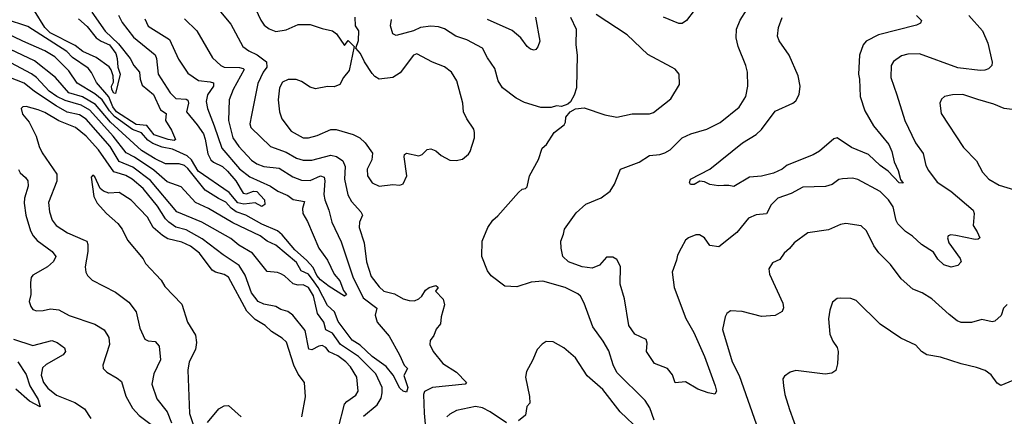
# Model space of a CAD drawing. Extents: x 1246169 to 1426871, y 660025 to 763458.
# Tile 89 of 256: x 1298268 to 1303986, y 691458 to 693760. Entities that reach past the tile are written whole.
import ezdxf

# ---------------------------------------------------------------- set-up
doc = ezdxf.new("R2010")
doc.units = 0

msp = doc.modelspace()

# ---------------------------------------------------------------- linework, layer by layer
at = {"layer": '0CON20XD'}
for points in [[(1299595.8, 693915.8), (1299668, 693758), (1299688.5, 693728.5), (1299717.2, 693707.2), (1299755, 693692.5), (1299815, 693702.5), (1299885, 693733.1), (1299955, 693733.1), (1300025, 693708.5), (1300085, 693695.6), (1300107.8, 693677.8), (1300155, 693610), (1300175, 693640), (1300210, 693605), (1300181.2, 693465), (1300148.8, 693425), (1300126.2, 693385), (1300095, 693370.5), (1300055, 693372.9), (1299985, 693360), (1299955, 693369.5), (1299905, 693401.2), (1299873.1, 693413.1), (1299826.4, 693413.6), (1299795, 693397.5), (1299775.9, 693365), (1299769.3, 693295), (1299777.3, 693225), (1299790.9, 693185), (1299844.3, 693114.3), (1299915, 693074.6), (1299945.4, 693074.6), (1299995, 693088.8), (1300075, 693122.9), (1300105, 693123.9), (1300205, 693093.8), (1300243.8, 693073.8), (1300274.7, 693044.7), (1300316.4, 692985), (1300312.2, 692947.8), (1300285, 692892.5), (1300287.3, 692855), (1300315, 692813.1), (1300355, 692794.2)], [(1303779.1, 693785), (1303858.5, 693695), (1303890.4, 693625), (1303915.8, 693514.2), (1303913.3, 693495), (1303894.1, 693475.9), (1303872.7, 693467.3), (1303845, 693465.7), (1303715, 693480.8), (1303493.2, 693563.2), (1303425, 693560), (1303389.4, 693550.6), (1303342.6, 693517.4), (1303328.9, 693495), (1303325.7, 693425), (1303362.2, 693325), (1303408.9, 693175), (1303469.5, 693045), (1303514.6, 692984.6), (1303530.5, 692915), (1303545.3, 692885.3), (1303595, 692818.1), (1303675, 692765.7), (1303803.8, 692655), (1303810, 692635), (1303804, 692565), (1303828.8, 692528.8), (1303842.5, 692495), (1303834.4, 692485.6), (1303816.2, 692483.8), (1303705, 692508.5), (1303675, 692510.8), (1303660, 692505), (1303656.1, 692493.9), (1303664.4, 692465), (1303730, 692375), (1303735.5, 692355), (1303715, 692333.1), (1303676.2, 692323.8), (1303635, 692337.5), (1303599.7, 692369.7), (1303575, 692410), (1303505, 692455.8), (1303453.2, 692503.2), (1303411.2, 692531.2), (1303367.3, 692575), (1303357.1, 692595), (1303340.9, 692675), (1303312.7, 692715), (1303265, 692762.7), (1303135, 692833.6), (1303105, 692840), (1303046.4, 692836.4), (1303025, 692832.2), (1302985.6, 692804.4), (1302947.4, 692792.6), (1302815, 692788.1), (1302748.5, 692751.5), (1302670, 692725), (1302632.5, 692685), (1302605, 692633.8), (1302545, 692628.1), (1302500.8, 692609.2), (1302432.5, 692525), (1302327.3, 692442.7), (1302275, 692448.8), (1302245, 692494.2), (1302215, 692512), (1302195, 692511.4), (1302151.2, 692495), (1302135, 692480), (1302108.5, 692435), (1302087.4, 692392.6), (1302081.5, 692365), (1302056.4, 692295), (1302069.1, 692205), (1302136.4, 692026.4), (1302182.7, 691945), (1302244.6, 691805), (1302306.5, 691635), (1302313.8, 691605), (1302305, 691587.5), (1302265, 691593.8), (1302206.1, 691616.1), (1302135, 691658), (1302075, 691652.5), (1302058.3, 691698.3), (1302030, 691735), (1301953.8, 691765), (1301908, 691835), (1301912.3, 691882.3), (1301905, 691903.3), (1301840, 691935), (1301804.6, 691984.6), (1301780.2, 692140.2), (1301755.8, 692225), (1301757.4, 692327.4), (1301735, 692368.8), (1301712.7, 692382.7), (1301675, 692382.2), (1301634.6, 692335.4), (1301591.8, 692318.2), (1301535, 692326.2), (1301454, 692355), (1301422, 692385), (1301413.3, 692435), (1301411.2, 692475), (1301426.7, 692515), (1301430.8, 692545), (1301499.8, 692640.2), (1301555, 692690), (1301644, 692726), (1301697.1, 692765), (1301721.9, 692805), (1301756.7, 692893.3), (1301865, 692933.1), (1301925, 692972.9), (1301985, 692977.8), (1302015, 692987.8), (1302045, 693005.6), (1302114.7, 693075.3), (1302165, 693098.5), (1302257.5, 693125), (1302335, 693164.3), (1302445, 693252.9), (1302484.4, 693315), (1302496.9, 693375), (1302494.2, 693455), (1302485.5, 693495.5), (1302439.4, 693605), (1302429.4, 693655), (1302430, 693705), (1302452.6, 693757.4), (1302526, 693875)], [(1298609, 693765), (1298660.3, 693720.3), (1298711.8, 693655), (1298740.5, 693635), (1298788.9, 693615), (1298825.8, 693565), (1298834.2, 693535), (1298837.4, 693485), (1298852.4, 693445), (1298825, 693331.2), (1298815, 693333.5), (1298803.7, 693355), (1298802.2, 693375), (1298812.7, 693397.3), (1298811.8, 693435), (1298799.9, 693469.9), (1298786.9, 693486.9), (1298711.9, 693541.9), (1298635, 693575.7), (1298591, 693611), (1298444.9, 693684.9), (1298415.1, 693715), (1298355, 693812.7)], [(1299405, 693840), (1299494.1, 693734.1), (1299564.7, 693604.7), (1299599.3, 693579.3), (1299647.1, 693557.1), (1299701.9, 693515), (1299702.7, 693485), (1299681.3, 693455), (1299650.9, 693389.1), (1299613.5, 693206.5), (1299605.5, 693155.5), (1299610.6, 693135), (1299725, 693024.6), (1299815, 692990.8), (1299875, 692956.7), (1299915, 692945.3), (1299965, 692944.7), (1300074, 692974), (1300106.9, 692966.9), (1300145, 692940.6), (1300157.4, 692907.4), (1300153.9, 692835), (1300174.1, 692744.1), (1300194.7, 692704.7), (1300249.5, 692645), (1300258.5, 692625), (1300242.3, 692585), (1300240, 692555), (1300268.9, 692465), (1300282, 692355), (1300309.9, 692269.9), (1300355, 692210.6), (1300382.5, 692185), (1300445, 692168.2), (1300495, 692140), (1300528.9, 692131.1), (1300560.7, 692129.3), (1300585, 692139.4), (1300602.9, 692155), (1300625, 692190), (1300645, 692206.2), (1300685, 692216.7), (1300695, 692210), (1300697.5, 692205), (1300682.5, 692185), (1300728.1, 692138.1), (1300735.6, 692105), (1300715.6, 692035), (1300710.8, 691995), (1300686.5, 691963.5), (1300673.6, 691926.4), (1300651.1, 691898.9), (1300649.2, 691875), (1300670, 691835), (1300725.6, 691765), (1300805, 691714.4), (1300863.3, 691655), (1300855.7, 691644.3), (1300664.7, 691625.3), (1300618.2, 691601.8), (1300613.9, 691585), (1300616.9, 691476.9), (1300630.3, 691325)], [(1302185, 693814.3), (1302139.4, 693755), (1302115, 693738.1), (1302095, 693737.8), (1302005.7, 693774.3)], [(1298842.8, 693787.2), (1298863.2, 693745), (1298929.5, 693659.5), (1299055, 693555.7), (1299062.3, 693535), (1299072.2, 693445), (1299142.5, 693335), (1299175, 693303.1), (1299235, 693298.2), (1299245, 693292.5), (1299247.9, 693275), (1299235.9, 693225), (1299299.6, 693149.6), (1299335, 693097.5), (1299346.1, 693066.1), (1299360.9, 692980.9), (1299377.9, 692947.9), (1299393.4, 692933.4), (1299445, 692907.9), (1299475, 692880.9), (1299522.3, 692825), (1299565, 692753.2), (1299585, 692749.2), (1299625, 692764.8), (1299645, 692763), (1299690, 692715), (1299692.5, 692687.5), (1299675, 692676.5), (1299635, 692697.3), (1299570.4, 692689.6), (1299535, 692696.5), (1299485, 692756.6), (1299305, 692880.4), (1299265, 692947.6), (1299241.1, 692971.1), (1299155, 693009.2), (1299095, 693020.2), (1299041.7, 693041.7), (1299011.5, 693061.5), (1298975, 693103.1), (1298923.6, 693123.6), (1298819.4, 693199.4), (1298790.5, 693230.5), (1298747.5, 693295), (1298705, 693330.7), (1298602.2, 693392.2), (1298553.4, 693463.4), (1298472.8, 693545), (1298415, 693579.6), (1298286.5, 693636.5), (1298177.6, 693687.6)], [(1298686.5, 693805), (1298763.6, 693693.6), (1298841.2, 693621.2), (1298910.3, 693535), (1298930.3, 693495), (1298964.1, 693455), (1298967.8, 693415), (1298979.8, 693379.8), (1299045, 693326.1), (1299086.7, 693236.7), (1299119.4, 693215), (1299115.3, 693175), (1299149.8, 693119.8), (1299172.2, 693065), (1299165, 693058.5), (1299130, 693065), (1299048.3, 693091.7), (1299006.8, 693146.8), (1298945, 693152.1), (1298830.6, 693225), (1298808.9, 693255), (1298785, 693312.8), (1298714.1, 693395), (1298684.3, 693454.3), (1298665, 693478.2), (1298575, 693541.2), (1298542.5, 693575), (1298315, 693721.2), (1298185, 693763)], [(1299225, 693764.5), (1299296.7, 693695), (1299388.5, 693538.5), (1299435.6, 693495), (1299455, 693484.1), (1299545, 693482.5), (1299565, 693478.1), (1299570.9, 693470.9), (1299506.9, 693355), (1299483.9, 693295), (1299481.6, 693175), (1299505.9, 693075), (1299540, 693025), (1299614.8, 692944.8), (1299645, 692924.2), (1299685, 692908.9), (1299775, 692897.9), (1299855, 692848.2), (1299905, 692829.7), (1299955, 692827.3), (1300015, 692853.3), (1300036.2, 692846.2), (1300040.8, 692825), (1300034.7, 692745), (1300039.6, 692715), (1300063.6, 692655), (1300080.9, 692585), (1300135, 692470.8), (1300201.9, 692268.1), (1300262.2, 692145), (1300341.5, 692085), (1300331.5, 692045), (1300343.6, 692005), (1300412.9, 691922.9), (1300474.5, 691815), (1300500.5, 691755), (1300520, 691735), (1300499.1, 691695), (1300521.5, 691625), (1300515, 691598.5), (1300495, 691603.4), (1300475, 691621.4), (1300436.4, 691696.4), (1300396.4, 691746.4), (1300315, 691805.2), (1300245, 691870.6), (1300199.4, 691899.4), (1300118.1, 692008.1), (1300096.9, 692065), (1300055, 692101.3), (1300001.8, 692205), (1299978.3, 692238.3), (1299945, 692282.4), (1299901.7, 692301.7), (1299875, 692350.8), (1299755, 692451.7), (1299705, 692474.2), (1299665, 692506.5), (1299505, 692581.1), (1299365, 692664.8), (1299289.2, 692699.2), (1299205, 692790.6), (1299125, 692818.6), (1299046.4, 692886.4), (1298935, 692963.3), (1298886.8, 692986.8), (1298811.5, 693085), (1298675, 693234.5), (1298625, 693264.3), (1298531.9, 693291.9), (1298483.1, 693315), (1298440.2, 693345), (1298365.6, 693425.6), (1298337, 693447), (1298188.2, 693525)], [(1298994.6, 693765), (1299015, 693722.1), (1299137.5, 693645), (1299190.4, 693530.4), (1299245, 693449.2), (1299307.3, 693407.3), (1299375, 693400.7), (1299393.3, 693393.3), (1299393.6, 693375), (1299359.4, 693325), (1299350.4, 693285), (1299357.8, 693245), (1299398.3, 693145)], [(1300355, 692794.2), (1300435, 692803.3), (1300475, 692800), (1300495, 692807.5), (1300516.7, 692855), (1300500.8, 692965), (1300502, 692978), (1300513.8, 692986.2), (1300585, 692970), (1300605, 692978.8), (1300635, 693006.7), (1300655, 693010), (1300685, 692998.8), (1300715, 692971.2), (1300765.9, 692945.9), (1300802.3, 692942.3), (1300839.7, 692950.3), (1300875, 692980), (1300884, 692995), (1300908.6, 693075), (1300910, 693105), (1300904.3, 693125), (1300864.5, 693184.5), (1300845.8, 693225), (1300842, 693275), (1300807.1, 693405), (1300775, 693456), (1300735, 693486.7), (1300664.7, 693514.7), (1300575, 693563.1), (1300554.3, 693555), (1300477.6, 693452.4), (1300435.4, 693424.6), (1300355, 693414.4), (1300330, 693430), (1300315, 693448), (1300270, 693515), (1300246.2, 693565), (1300220, 693595), (1300235, 693640), (1300236.7, 693695), (1300218.8, 693725), (1300215.8, 693775)], [(1301465.9, 693775.9), (1301499.2, 693705), (1301497.8, 693615), (1301504.4, 693555), (1301501.9, 693365), (1301487.7, 693322.3), (1301466.1, 693283.9), (1301450.7, 693269.3), (1301415, 693256.7), (1301385, 693260), (1301355, 693251.2), (1301295, 693250.8), (1301200.2, 693280.2), (1301150.8, 693305), (1301070.8, 693365), (1301046.7, 693405), (1301028, 693478), (1300985, 693539.2), (1300955.7, 693595.7), (1300865, 693643.6), (1300800.8, 693665), (1300735, 693707.8), (1300699.3, 693719.3), (1300655, 693722.5), (1300595, 693714.6), (1300555, 693696.2), (1300455, 693669.5), (1300435, 693679.2), (1300421.1, 693725), (1300427.6, 693762.4)], [(1301953.3, 691435), (1301926.9, 691506.9), (1301900.6, 691550.6), (1301735, 691712.2), (1301713.4, 691756.6), (1301688.8, 691838.8), (1301656.7, 691895), (1301597.2, 691977.2), (1301546, 692115), (1301524, 692155), (1301509.3, 692169.3), (1301435, 692205.6), (1301305, 692242), (1301237.7, 692237.7), (1301155, 692210.6), (1301085, 692213.8), (1301005, 692274), (1300985, 692302.5), (1300952, 692385), (1300953.8, 692475), (1300986.1, 692553.9), (1301015, 692596.7), (1301045, 692622.5), (1301165, 692757.5), (1301185, 692777.5), (1301205, 692781.2), (1301215, 692790), (1301228, 692855), (1301281.7, 692948.3), (1301302.5, 693015), (1301327.5, 693035), (1301372.5, 693105), (1301429.3, 693150.7), (1301437.5, 693165), (1301440, 693195), (1301464, 693226), (1301496.2, 693243.8), (1301545, 693248), (1301665, 693208.8), (1301735, 693194), (1301825, 693214.2), (1301925, 693214.2), (1301947.9, 693222.1), (1302049.7, 693300.3), (1302098.8, 693385), (1302097.5, 693445), (1302073.9, 693473.9), (1302053.3, 693485), (1301915, 693557.5), (1301795, 693672.2), (1301615, 693790)], [(1301263.1, 693775), (1301289.1, 693635), (1301277, 693603), (1301265, 693586.7), (1301255, 693583.8), (1301235, 693589.2), (1301215, 693604.3), (1301177.9, 693655), (1301127.8, 693697.8), (1300985, 693762.5)], [(1303476.2, 693785), (1303503.8, 693755), (1303499.5, 693740.5), (1303475, 693728), (1303255, 693673.3), (1303184.3, 693635.7), (1303165.4, 693615), (1303143.8, 693555), (1303138.2, 693445), (1303144.5, 693415), (1303148.2, 693315), (1303175, 693230.8), (1303226.4, 693145), (1303315.4, 693035), (1303333.3, 692995), (1303345.9, 692935.9), (1303369.5, 692885), (1303383, 692833), (1303398.3, 692811.7), (1303375, 692813.3), (1303311, 692881), (1303265, 692914.7), (1303197.3, 692977.3), (1303098.5, 693018.5), (1303015, 693074.3), (1302995, 693068.6), (1302912.2, 692997.8), (1302875, 692976.7), (1302725, 692916.9), (1302695, 692893.5), (1302645, 692868.8), (1302575, 692852.5), (1302505, 692845.5), (1302415, 692791.9), (1302385, 692798.6), (1302357, 692797), (1302325, 692795.7), (1302275, 692804.4), (1302245, 692820), (1302217.5, 692822.5), (1302185, 692803.8), (1302163.6, 692803.6), (1302157.5, 692815), (1302163.3, 692835), (1302275, 692893.3), (1302465, 693045.5), (1302545.3, 693094.7), (1302575, 693122.9), (1302655, 693229.4), (1302758, 693275), (1302775, 693290), (1302795, 693326.7), (1302800.4, 693375), (1302789.2, 693435), (1302736.4, 693555), (1302677.6, 693637.6), (1302669.5, 693665), (1302673.6, 693715), (1302695.9, 693774.1)], [(1299398.3, 693145), (1299441.2, 693015), (1299544.7, 692895), (1299605, 692847.6), (1299724, 692794), (1299767.8, 692765), (1299825, 692739.2), (1299856.1, 692716.1), (1299922, 692705), (1299909.4, 692665), (1299911.9, 692635), (1299939.4, 692589.4), (1300005.9, 692435), (1300054.7, 692365), (1300093.9, 692283.9), (1300126.9, 692245), (1300148.3, 692188.3), (1300165.4, 692164.6), (1300155, 692156), (1300065, 692211.2), (1300015, 692249.5), (1299993.3, 692275), (1299972.3, 692322.3), (1299934.3, 692364.3), (1299866.6, 692425), (1299792.5, 692512.5), (1299765.7, 692535.7), (1299673.5, 692573.5), (1299581.3, 692625), (1299525, 692645.9), (1299496.5, 692666.5), (1299465, 692701.5), (1299421.8, 692721.8), (1299345, 692771), (1299245, 692896), (1299225, 692913.5), (1299195, 692924.3), (1299115, 692924.2), (1299055, 692952.5), (1298975, 693001.2), (1298795, 693164.8), (1298707.6, 693267.6), (1298632.7, 693312.7), (1298553.1, 693335), (1298475.2, 693425.2), (1298355, 693521.9), (1298107.3, 693637.3)], [(1300265, 691458.1), (1300343.5, 691525), (1300367.1, 691562.9), (1300373.9, 691595), (1300372, 691625), (1300337.1, 691705), (1300235.6, 691805), (1300131.5, 691875), (1300085, 691941.5), (1300045, 691959.2), (1300035, 692003.9), (1299997.6, 692055), (1299975, 692158.4), (1299945, 692205.2), (1299915, 692221.6), (1299885, 692218.9), (1299856.6, 692226.6), (1299805, 692273.5), (1299784.7, 692284.7), (1299765, 692292.9), (1299705, 692298.1), (1299619.6, 692405), (1299541, 692451), (1299495, 692489.7), (1299325, 692585.3), (1299180.8, 692645), (1299027.6, 692827.6), (1298925, 692903.8), (1298845, 692936.8), (1298793.4, 693025), (1298653.6, 693183.6), (1298615, 693208.9), (1298543.8, 693223.8), (1298479.7, 693259.7), (1298353.3, 693343.3), (1298295, 693391.7), (1298205, 693427.3)], [(1304064.6, 693234.6), (1303985, 693244.6), (1303925, 693270), (1303832.5, 693297.5), (1303745, 693326.1), (1303685.5, 693324.5), (1303637.5, 693315), (1303620.3, 693299.7), (1303612, 693275), (1303618.6, 693215), (1303748.7, 693018.7), (1303825, 692942), (1303858, 692875), (1303896.2, 692835), (1303955, 692800.8), (1304045, 692771.9)], [(1300117.5, 691385), (1300155, 691528), (1300166.9, 691545), (1300219.4, 691580.6), (1300233.8, 691605), (1300226.7, 691685), (1300189.6, 691745), (1300162.9, 691775), (1300115, 691809.4), (1300065, 691833.3), (1300045, 691857.5), (1300025, 691868.5), (1300005, 691864.7), (1299965, 691843.4), (1299947, 691847), (1299926.2, 691956.2), (1299855, 692045.7), (1299826.1, 692066.1), (1299785, 692078.5), (1299755.3, 692095.3), (1299685, 692110), (1299653.5, 692125), (1299615, 692174.5), (1299578.1, 692278.1), (1299543.1, 692333.1), (1299450, 692395), (1299328.4, 692488.4), (1299235, 692540.4), (1299175, 692556.8), (1299134.6, 692584.6), (1299114.2, 692604.2), (1299067.8, 692677.8), (1298985, 692781.4), (1298921.8, 692835), (1298885, 692856.7), (1298853.5, 692866.5), (1298815, 692877.1), (1298725.9, 693005.9), (1298654.7, 693085), (1298592.1, 693135), (1298495, 693173.8), (1298415, 693220.9), (1298375, 693236.9), (1298305, 693255.7), (1298285.9, 693254.1), (1298276.2, 693245), (1298285, 693211.2), (1298322.5, 693165), (1298364.6, 693085), (1298381.1, 693025), (1298398.2, 692988.2), (1298483.3, 692863.3), (1298483.2, 692823.2), (1298435, 692700), (1298441.8, 692645), (1298456.9, 692596.9), (1298480, 692565), (1298545, 692523.6), (1298649.1, 692479.1), (1298657.5, 692475), (1298664.4, 692455), (1298664.5, 692415), (1298648.8, 692325), (1298652.2, 692295), (1298661.4, 692275), (1298688.3, 692248.3), (1298825, 692178.8), (1298901.5, 692121.5), (1298944.6, 692064.6), (1298965, 691970), (1298995, 691906), (1299015, 691895.6), (1299055, 691891.9), (1299078.2, 691865), (1299085.9, 691785), (1299046.2, 691705), (1299035.5, 691645), (1299065, 691559.2), (1299124, 691484), (1299150.1, 691420.1)], [(1298261.1, 692891.1), (1298271.8, 692871.8), (1298302.5, 692845), (1298315.8, 692825), (1298317.5, 692795), (1298296.5, 692725), (1298294.2, 692695), (1298303.8, 692625), (1298330, 692535), (1298346, 692505), (1298369.5, 692479.5), (1298455.8, 692415), (1298477.1, 692385), (1298465, 692356), (1298430, 692325), (1298345, 692277.5), (1298335, 692263.3), (1298330.5, 692235), (1298333.5, 692165), (1298322.5, 692125), (1298332.5, 692095), (1298345, 692078.8), (1298365, 692070.8), (1298405, 692071.9), (1298447.6, 692082.4), (1298495.4, 692075.4), (1298555, 692043.1), (1298705, 691993.1), (1298759.4, 691959.4), (1298785.5, 691915.5), (1298790.6, 691875), (1298750.8, 691755), (1298752.9, 691735), (1298773.7, 691713.7), (1298835, 691680), (1298859.3, 691659.3), (1298884.6, 691574.6), (1298923.3, 691505), (1298962, 691462), (1299038.5, 691405)], [(1299907.1, 691455), (1299928.3, 691571.7), (1299922.5, 691655), (1299885, 691702.9), (1299859.5, 691755), (1299817.9, 691887.9), (1299792.7, 691912.7), (1299730.7, 691950.7), (1299694.5, 691985), (1299635, 692020), (1299587.8, 692067.8), (1299480, 692265), (1299455, 692281.8), (1299405, 692294.6), (1299386.4, 692306.4), (1299311.6, 692405), (1299259.2, 692445), (1299209.1, 692469.1), (1299128.7, 692488.7), (1299097.7, 692507.7), (1299043.8, 692555), (1299011.1, 692615), (1298915, 692713.3), (1298845, 692756.4), (1298785, 692754.4), (1298754.5, 692764.5), (1298735, 692781.2), (1298705, 692847.5), (1298692.5, 692857.5), (1298683.8, 692846.2), (1298698.8, 692735), (1298718.8, 692695), (1298772.9, 692635), (1298838.3, 692578.3), (1298862.9, 692545), (1298895, 692480), (1298985, 692372), (1298999.2, 692345), (1299088.9, 692248.9), (1299111.4, 692211.4), (1299208.8, 692108.8), (1299242.7, 692005), (1299288.7, 691928.7), (1299294, 691886), (1299289.2, 691845), (1299252.5, 691775), (1299244.5, 691725.5), (1299254, 691474), (1299275, 691410)], [(1304002.7, 692107.3), (1303980, 692085), (1303967.3, 692042.7), (1303930.3, 692009.7), (1303915, 692005.8), (1303855, 692019.4), (1303795, 692001.8), (1303735, 692003.6), (1303712.6, 692012.6), (1303665, 692048.9), (1303565, 692140), (1303508.8, 692175), (1303455, 692196.9), (1303386.2, 692256.2), (1303325, 692340), (1303256.6, 692406.6), (1303227.9, 692447.9), (1303185.7, 692535.7), (1303155, 692563.8), (1303065, 692577.5), (1303035, 692570.8), (1302965, 692540.6), (1302845, 692522.9), (1302765, 692464.4), (1302738.1, 692431.9), (1302708, 692405), (1302681.7, 692368.3), (1302640.3, 692349.7), (1302618.8, 692315), (1302622.9, 692282.9), (1302698.6, 692115), (1302702.7, 692087.3), (1302695, 692066.7), (1302655, 692044.2), (1302575, 692038.1), (1302464.2, 692065.8), (1302395, 692071.2), (1302374.2, 692055.8), (1302363.8, 692035), (1302348.3, 691961.7), (1302404.5, 691775), (1302445.4, 691695.4), (1302558.2, 691375)], [(1304035, 691666.7), (1303965, 691637.5), (1303945, 691650), (1303909.1, 691699.1), (1303874.3, 691724.3), (1303825, 691740.6), (1303735, 691761.9), (1303615, 691800.6), (1303535, 691815.8), (1303504.6, 691834.6), (1303471.9, 691871.9), (1303385, 691912), (1303265, 691992.9), (1303125, 692131.2), (1303095, 692141.2), (1303035, 692144), (1303015, 692141.2), (1302988.8, 692121.2), (1302972.5, 692075), (1302964.2, 692024.2), (1302972.5, 691935), (1302989.2, 691895), (1303015, 691856.7), (1303020.6, 691835), (1303017, 691763), (1303006.8, 691723.2), (1302985, 691708), (1302945, 691701.9), (1302775, 691724.2), (1302742.5, 691715), (1302708.3, 691691.7), (1302700, 691675), (1302704.3, 691635), (1302711.9, 691585), (1302737.6, 691497.6), (1302788.3, 691358.3)], [(1298231.4, 691905), (1298345, 691869.7), (1298455, 691898.2), (1298485, 691886.7), (1298528.1, 691855), (1298533.3, 691835), (1298520, 691815), (1298421, 691759), (1298401.2, 691738.8), (1298392.4, 691697.6), (1298406.2, 691655), (1298431.4, 691621.4), (1298481.8, 691581.8), (1298587.6, 691537.6), (1298645, 691501.9), (1298682.2, 691445)], [(1301868.5, 691375), (1301754.7, 691484.7), (1301654, 691614), (1301563.5, 691693.5), (1301495, 691796.9), (1301428, 691855), (1301365, 691890), (1301325, 691893.3), (1301302.3, 691877.7), (1301273.8, 691845), (1301245, 691782.5), (1301211.2, 691718.8), (1301204.4, 691685.6), (1301227.8, 691572.2), (1301230, 691535), (1301213.3, 691515), (1301206.1, 691463.9), (1301165, 691432.5)], [(1298257.9, 691775), (1298305, 691700), (1298327.1, 691635), (1298375.9, 691555), (1298387.3, 691512.7), (1298325, 691546.4), (1298245.7, 691615)], [(1299358.3, 691421.7), (1299425, 691500.6), (1299455, 691519.4), (1299480.3, 691520.3), (1299555, 691454.4)], [(1301095, 691421.2), (1301000, 691485), (1300955, 691506.8), (1300915, 691515.4), (1300805, 691491.5), (1300765, 691470.9), (1300747.8, 691455)]]:
    msp.add_lwpolyline(points, dxfattribs=at)

doc.saveas('drawing.dxf')
